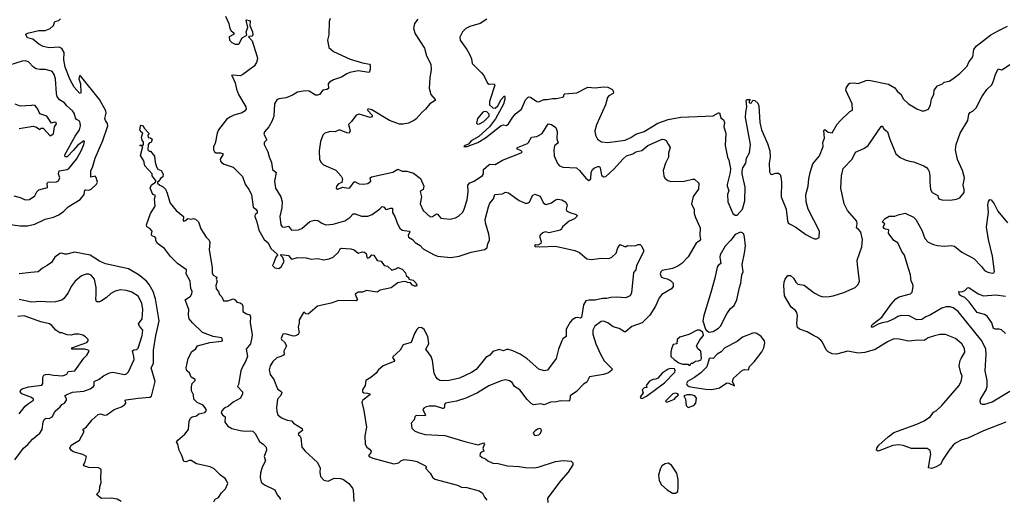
# Model space of a CAD drawing. Extents: x 1863017 to 1989460, y 394564 to 532820.
# Tile 170 of 213: x 1958011 to 1967443, y 479155 to 483751. Entities that reach past the tile are written whole.
import ezdxf

# ---------------------------------------------------------------- set-up
doc = ezdxf.new("R2010")
doc.units = 0

msp = doc.modelspace()

# ---------------------------------------------------------------- linework, layer by layer
at = {"layer": '0CON10XD'}
for points in [[(1959982, 483785), (1960014.3, 483715), (1960025.7, 483665), (1960038.6, 483645), (1960064, 483625), (1960066.2, 483615), (1960059.7, 483610.3), (1960017.1, 483585), (1960021.9, 483555), (1960045, 483532.9), (1960075, 483517.1), (1960103.2, 483516.8), (1960115, 483524.2), (1960142.4, 483577.6), (1960187, 483603), (1960182, 483635), (1960196.7, 483675), (1960180, 483745), (1960185, 483750), (1960213, 483743), (1960220, 483735), (1960216.7, 483695), (1960242, 483635), (1960246, 483605), (1960235, 483593.3), (1960205, 483590), (1960202.5, 483585), (1960238.6, 483548.6), (1960284, 483406), (1960288.1, 483375), (1960278.9, 483341.1), (1960256, 483305), (1960150, 483225), (1960123.9, 483213.9), (1960055, 483220), (1960040, 483215), (1960048.3, 483208.3), (1960076.9, 483146.9), (1960088.6, 483085), (1960107.1, 483035), (1960178, 482915), (1960180, 482895), (1960165, 482874), (1960142.4, 482857.6), (1960063.6, 482836.4), (1960024.5, 482815.5), (1959993.8, 482795), (1959916.2, 482695), (1959903.8, 482665), (1959884.1, 482565.9), (1959868.8, 482535), (1959868, 482505), (1959878, 482485), (1959893.9, 482473.9), (1959936.4, 482476.4), (1959958.9, 482468.9), (1959958.9, 482455), (1959931.9, 482415), (1959934.3, 482395), (1959943.8, 482383.8), (1959970, 482365), (1960055, 482338), (1960147, 482247), (1960172.5, 482175), (1960207.5, 482125), (1960231.9, 482075), (1960248.6, 481955), (1960275, 481934.5), (1960286.9, 481915), (1960285, 481898), (1960266.9, 481883.1), (1960262.9, 481865), (1960284.4, 481815), (1960300.8, 481735), (1960352.9, 481645), (1960392.6, 481612.6), (1960418.7, 481558.7), (1960477.5, 481505), (1960480, 481495), (1960464.1, 481475.9), (1960441.4, 481415), (1960434.6, 481394.6), (1960454, 481374), (1960495, 481367.5), (1960515, 481381.2), (1960546, 481435), (1960530.7, 481470.7), (1960510, 481495), (1960515, 481500), (1960585, 481491.2), (1960616, 481456), (1960675, 481471.9), (1960755, 481468.5), (1960805, 481455.8), (1960865, 481462.9), (1960925, 481450.8), (1960975, 481457.8), (1961014.4, 481475.6), (1961065, 481523.8), (1961082, 481555), (1961095, 481561.4), (1961185, 481554.3), (1961215.7, 481545.7), (1961255, 481513.3), (1961295, 481526), (1961315, 481524), (1961330, 481510), (1961335.6, 481475), (1961345, 481465.6), (1961364.3, 481475), (1961385, 481498), (1961403.3, 481495), (1961434.6, 481444.6), (1961475, 481435.7), (1961504.1, 481394.1), (1961535, 481387.5), (1961575, 481351.2), (1961615.9, 481364.1), (1961635, 481377.5), (1961675, 481361.2), (1961706.7, 481325), (1961715, 481300), (1961738.3, 481278.3), (1961740, 481265), (1961780, 481255), (1961805, 481230), (1961817, 481207), (1961811.7, 481198.3), (1961795, 481197.5), (1961775, 481207.5), (1961755, 481230), (1961725, 481232.5), (1961715, 481240), (1961695, 481242.5), (1961635, 481230), (1961569.1, 481180.9), (1961465, 481160), (1961435, 481138.8), (1961335, 481155.5), (1961295, 481139.2), (1961255, 481140), (1961225, 481120), (1961246.7, 481065), (1961233.9, 481056.1), (1961065, 481059.2), (1960996.8, 481033.2), (1960865, 481005.6), (1960775, 480930), (1960753, 480933), (1960737, 480947), (1960730, 480945), (1960690, 480875), (1960688.8, 480845), (1960677.5, 480805), (1960689.4, 480755), (1960679.2, 480735), (1960655, 480720.6), (1960635, 480718.1), (1960555, 480740.6), (1960532.5, 480737.5), (1960516.7, 480695), (1960518.8, 480685), (1960549.6, 480659.6), (1960566.5, 480625), (1960540.8, 480575), (1960546.2, 480545), (1960538.8, 480535), (1960514.3, 480524.3), (1960475, 480510), (1960436.2, 480475), (1960410, 480435), (1960402.5, 480395), (1960409.7, 480349.7), (1960445, 480303.8), (1960481.4, 480215), (1960520, 480185), (1960524, 480175), (1960510, 480145), (1960480, 480115), (1960472.5, 480035), (1960474, 479995), (1960484.2, 479965), (1960518.8, 479935), (1960575, 479913.5), (1960615, 479906), (1960635, 479884.2), (1960716.2, 479835), (1960720, 479815), (1960682.5, 479785), (1960680, 479775), (1960695, 479762.5), (1960704.1, 479744.1), (1960714, 479655), (1960745, 479616.7), (1960865, 479506.2), (1960889.2, 479455), (1960885.7, 479415), (1960894.2, 479375), (1960925, 479338.8), (1960965, 479330), (1961025, 479358), (1961085.7, 479355.7), (1961114.1, 479344.1), (1961165, 479306.7), (1961198.3, 479261.7), (1961207.5, 479245), (1961212.5, 479135)], [(1957707.3, 481817.3), (1958015, 481774.4), (1958085, 481774.4), (1958155, 481792.5), (1958255, 481840), (1958335, 481859.2), (1958385, 481880), (1958433.8, 481915), (1958475, 481957.5), (1958592.1, 482027.9), (1958630, 482075), (1958635, 482116.2), (1958645, 482121.2), (1958675, 482116), (1958695, 482125.8), (1958748.8, 482175), (1958756, 482195), (1958745, 482237.5), (1958735, 482252.5), (1958692.3, 482242.3), (1958693.1, 482305), (1958709.2, 482335), (1958733.6, 482425), (1958808.3, 482591.7), (1958854.5, 482735), (1958853.5, 482755), (1958832.7, 482785), (1958827.5, 482805), (1958841.1, 482855), (1958838, 482878), (1958775, 482987.1), (1958595, 483213.8), (1958585, 483213.3), (1958576.9, 483185), (1958595, 483136.7), (1958597.3, 483052.7), (1958595, 483043.3), (1958585, 483046.2), (1958532.1, 483105), (1958493.7, 483173.7), (1958446.5, 483295), (1958433.1, 483365), (1958436.4, 483435), (1958415, 483476.2), (1958388.3, 483488.3), (1958295, 483480.8), (1958235, 483492.5), (1958196.2, 483515), (1958135.8, 483565.8), (1958087, 483577), (1958070, 483605), (1958072.5, 483615), (1958100, 483625), (1958195, 483645.8), (1958255, 483648.6), (1958305, 483665.8), (1958335, 483696.2), (1958347.3, 483732.7), (1958385, 483744.6), (1958402.2, 483757.7)], [(1960987, 483763), (1960977.5, 483735), (1960973.6, 483606.4), (1960961.2, 483555), (1960973.9, 483483.9), (1961017.5, 483445), (1961176.7, 483373.3), (1961295, 483337.5), (1961362.5, 483325), (1961370, 483315), (1961370, 483275), (1961360, 483245), (1961255, 483259.4), (1961175, 483245.6), (1961145, 483232.9), (1961095, 483199.2), (1961017, 483173), (1960978.3, 483151.7), (1960965.8, 483135), (1960969.4, 483090.6), (1960955, 483080.8), (1960915, 483074), (1960883.3, 483035), (1960865, 483026.2), (1960846.1, 483026.1), (1960784.4, 483064.4), (1960745, 483070), (1960672.5, 483055), (1960625, 483026.2), (1960565, 483001.2), (1960495, 482993.3), (1960475, 482982.5), (1960452.5, 482945), (1960444.5, 482825.5), (1960426.7, 482775), (1960398.1, 482725), (1960356.9, 482675), (1960349.5, 482655), (1960377.1, 482605), (1960375.7, 482595), (1960352.9, 482575), (1960352.2, 482555), (1960387.8, 482485), (1960402.3, 482437.7), (1960423.7, 482383.7), (1960433.3, 482315), (1960467.5, 482285), (1960452.2, 482205), (1960461.4, 482135), (1960512.6, 482052.6), (1960524.4, 482005), (1960523.4, 481946.6), (1960503.3, 481865), (1960513.1, 481785), (1960525.6, 481765.6), (1960546.6, 481763.4), (1960585, 481772.5), (1960615.6, 481735.6), (1960682.1, 481737.9), (1960715, 481751.2), (1960791.7, 481818.3), (1960835, 481830.8), (1960866.8, 481826.8), (1960905, 481801.2), (1960945, 481784.2), (1961015, 481790), (1961127.5, 481822.5), (1961173.8, 481855), (1961205, 481891.2), (1961225, 481890), (1961285, 481867.5), (1961345, 481868.6), (1961387.4, 481882.6), (1961461.8, 481938.2), (1961485, 481960), (1961504.3, 481955), (1961515, 481936.2), (1961525, 481930.8), (1961565, 481944.4), (1961584.1, 481944.1), (1961582.9, 481902.9), (1961605.6, 481865.6), (1961630.6, 481795), (1961653.7, 481753.7), (1961676.2, 481735), (1961741.2, 481725), (1961747.5, 481715), (1961732.2, 481685), (1961737.2, 481667.2), (1961773.8, 481645), (1961798.8, 481615), (1961847.4, 481587.4), (1961876.6, 481556.6), (1961975, 481500), (1962015, 481485.8), (1962143, 481473), (1962222.5, 481485), (1962335, 481522.9), (1962465, 481549.4), (1962490.8, 481565), (1962496.7, 481605), (1962512.3, 481635), (1962512.5, 481655), (1962506.4, 481695), (1962473.1, 481805), (1962470.6, 481835), (1962500.9, 481959.1), (1962515, 481991.2), (1962550.8, 482035), (1962564.4, 482075.6), (1962635, 482081.2), (1962665, 482097.5), (1962695, 482092), (1962795, 482017.1), (1962855, 481992.9), (1962875, 481992), (1962895, 482003.8), (1962925, 482067.5), (1962945, 482080), (1962998.3, 482058.3), (1963025, 482000), (1963045, 481983.8), (1963055, 481981.2), (1963105, 481995.8), (1963144.5, 482025.5), (1963165, 482032.5), (1963204.4, 482024.4), (1963241.7, 482001.7), (1963256, 481975), (1963246.7, 481935), (1963250.7, 481920.7), (1963282.7, 481902.7), (1963342.5, 481885), (1963353.3, 481875), (1963348.8, 481865), (1963325, 481843.1), (1963275, 481819.2), (1963212.5, 481765), (1963202.5, 481745), (1963187.5, 481735), (1963085, 481707.5), (1963045, 481717.1), (1963021.7, 481708.3), (1962999.5, 481690.5), (1962992.1, 481675), (1963005.6, 481625), (1963002.9, 481607.1), (1962975, 481588.8), (1962955, 481592.5), (1962942.5, 481585), (1962948.3, 481578.3), (1962995, 481572.9), (1963145, 481581.1), (1963328.7, 481538.7), (1963375, 481519.2), (1963445, 481459.2), (1963485, 481454.2), (1963586.1, 481466.1), (1963655, 481463.8), (1963682.5, 481475), (1963726.1, 481513.9), (1963742.5, 481565), (1963763, 481597), (1963805, 481577.5), (1963821.7, 481578.3), (1963835, 481587.5), (1963875, 481583.3), (1963915, 481587.5), (1963935, 481597.5), (1963955, 481597.5), (1963965, 481587.5), (1963986.2, 481545), (1963987.5, 481525), (1963920, 481395), (1963912.5, 481355), (1963892.7, 481327.3), (1963872, 481135), (1963858.8, 481105), (1963815, 481085.6), (1963732.6, 481092.6), (1963675, 481090.4), (1963635, 481079.1), (1963595, 481077.9), (1963524.5, 481064.5), (1963463.6, 481063.6), (1963434.7, 481055.3), (1963412.7, 481017.3), (1963394.4, 480895.6), (1963385, 480890), (1963355, 480898.2), (1963335, 480895.5), (1963304.3, 480875), (1963285, 480852.5), (1963247.1, 480785), (1963246.2, 480713.8), (1963215.8, 480694.2), (1963205.8, 480675), (1963174.2, 480595), (1963150.8, 480505), (1963067.6, 480392.4), (1963035, 480385.7), (1962985, 480403.3), (1962871.4, 480501.4), (1962805, 480545.6), (1962736.2, 480576.2), (1962695, 480590.5), (1962675, 480590.5), (1962645, 480578.6), (1962605, 480590), (1962545, 480572), (1962514.3, 480535.7), (1962478, 480515), (1962385, 480397.5), (1962339.6, 480370.4), (1962225, 480316.9), (1962125.4, 480294.6), (1962065, 480289.4), (1962035, 480294.3), (1962016.3, 480306.3), (1961998, 480328), (1961982.8, 480362.8), (1961965.5, 480485), (1961953.6, 480525), (1961902, 480595), (1961930, 480645), (1961922.5, 480715), (1961885, 480782.5), (1961865, 480797.5), (1961835, 480802.5), (1961815, 480782.5), (1961793.3, 480745), (1961763, 480657), (1961685, 480636), (1961655.9, 480584.1), (1961585, 480520), (1961583, 480513), (1961602.5, 480485), (1961597.5, 480475), (1961492.5, 480435), (1961445, 480392.5), (1961425, 480362.5), (1961375, 480322.5), (1961326.2, 480295), (1961321.2, 480245), (1961295.8, 480204.2), (1961294.2, 480185), (1961307.5, 480175), (1961342.1, 480172.1), (1961366.7, 480165), (1961366.2, 480155), (1961298, 480105), (1961290, 480085), (1961309.2, 480005), (1961333.8, 479845), (1961318.3, 479761.7), (1961320, 479685), (1961337.1, 479655), (1961364, 479635), (1961378.8, 479615), (1961375, 479600), (1961352.5, 479575), (1961360, 479565), (1961395, 479548), (1961595, 479494.2), (1961645, 479503.3), (1961662.5, 479525), (1961695, 479535.8), (1961775, 479528), (1961815, 479516.7), (1961897.5, 479475), (1961907.5, 479465), (1961900, 479455), (1961943.3, 479405), (1961966.1, 479366.1), (1961988.3, 479348.3), (1962205, 479290), (1962242.9, 479272.9), (1962295, 479268), (1962412.5, 479235), (1962443.3, 479215), (1962463.3, 479175), (1962486.1, 479146.1)], [(1961824, 483755), (1961792, 483715), (1961784, 483665), (1961800, 483615), (1961889.1, 483479.1), (1961908, 483405), (1961950, 483325), (1961954.2, 483275), (1961940.8, 483195), (1961934, 483095), (1961951.2, 483035), (1961992.5, 482985), (1961992.5, 482975), (1961941.2, 482945), (1961900, 482895), (1961865.4, 482864.6), (1961810.7, 482799.3), (1961793.4, 482786.6), (1961735, 482760.6), (1961685, 482750), (1961649.7, 482749.7), (1961555, 482786), (1961385, 482886), (1961345, 482897.5), (1961343.3, 482885), (1961386.7, 482835), (1961388.8, 482821.2), (1961370, 482815), (1961264.3, 482845.7), (1961235, 482836.7), (1961190, 482775), (1961162.3, 482747.7), (1961177.8, 482685), (1961166.7, 482665), (1961145, 482667.8), (1961075, 482696), (1961035, 482677.5), (1960985, 482680), (1960935.9, 482664.1), (1960914, 482645), (1960893.1, 482585), (1960879.4, 482495), (1960884.2, 482414.2), (1960896, 482385), (1960920.2, 482360.2), (1961040.4, 482310.4)], [(1962485, 483754.3), (1962423.3, 483715), (1962325, 483686), (1962285, 483666), (1962253.3, 483635), (1962227, 483583), (1962230, 483555), (1962295.8, 483465.8), (1962323.8, 483415), (1962338.8, 483375), (1962345, 483332.5), (1962435, 483242.5), (1962456.7, 483215), (1962493.9, 483143.9), (1962507.5, 483132.5), (1962556.1, 483136.1), (1962562.5, 483125), (1962511.7, 482968.3), (1962510.8, 482935), (1962543.8, 482905), (1962567, 482903), (1962590.6, 482925), (1962623.8, 482986.2), (1962655, 483022.5), (1962660, 483015), (1962658.7, 482988.7), (1962645, 482941.2), (1962567.9, 482802.1), (1962512.7, 482725), (1962408.4, 482631.6), (1962335, 482588.5), (1962312.2, 482557.8), (1962276.7, 482545), (1962267.5, 482535), (1962297.5, 482535), (1962401.2, 482575), (1962475, 482619.4), (1962625, 482736), (1962645, 482742.5), (1962675, 482736.7), (1962695, 482753.3), (1962734.3, 482815.7), (1962761.3, 482848.7), (1962818, 482895), (1962855.8, 482984.2), (1962885, 483011.2), (1962905, 483008.8), (1962965, 482966.2), (1962985, 482962.9), (1963033.4, 482986.6), (1963065, 482984.5), (1963115, 482995.7), (1963154.4, 482994.4), (1963210.5, 483009.5), (1963222.5, 483015), (1963225, 483030), (1963235, 483040), (1963350, 483050), (1963455, 483102.9), (1963525, 483097.1), (1963605, 483107.5), (1963645, 483104.3), (1963683.8, 483085), (1963693.8, 483075), (1963700, 483055), (1963695.8, 483044.2), (1963655, 483022), (1963641.4, 483005), (1963624, 482934), (1963536.8, 482743.2), (1963522.3, 482685), (1963526.7, 482645), (1963548, 482605), (1963585, 482580.6), (1963645, 482573.9), (1963812.6, 482597.4), (1963867.3, 482622.7), (1963915, 482654.4), (1963995, 482679.5), (1964125, 482758.5), (1964225, 482795.5), (1964345, 482817.8), (1964655, 482828.8), (1964705, 482859.4), (1964715, 482858.8), (1964729.5, 482809.5), (1964755, 482790), (1964764, 482765), (1964758, 482725), (1964774.3, 482665), (1964770.6, 482545), (1964792.9, 482435), (1964805.7, 482405), (1964819.2, 482325), (1964816.2, 482285), (1964787.6, 482172.4), (1964787.5, 482155), (1964806.1, 482115), (1964790.8, 482075), (1964795.8, 482005), (1964843.3, 481895), (1964865, 481877.5), (1964885, 481877.5), (1964935.7, 481934.3), (1964956.9, 482015), (1964962.2, 482145), (1964930.8, 482275), (1964930.8, 482295), (1964940.2, 482329.8), (1964966.5, 482375), (1964975, 482423.3), (1965002, 482475), (1965012, 482555), (1964965.8, 482815), (1964966, 482865), (1964977.5, 482915), (1964970, 482975), (1964980, 482985), (1965007.5, 482987.5), (1964996.7, 482965), (1965003, 482953), (1965015, 482950), (1965022.5, 482955), (1965035, 482980), (1965055, 482976.7), (1965082.3, 482952.3), (1965090.8, 482925), (1965103.1, 482765), (1965117.1, 482695), (1965175, 482563.3), (1965196, 482495), (1965202, 482435), (1965191.4, 482375), (1965192.7, 482292.7), (1965202.5, 482275), (1965215, 482266.7), (1965255, 482280), (1965279.5, 482279.5), (1965296.1, 482266.1), (1965303.3, 482245), (1965308.8, 482195), (1965306, 482055), (1965352.5, 481935), (1965368, 481825), (1965373.8, 481805), (1965385, 481793.3), (1965445, 481761.2), (1965541.7, 481691.7), (1965595, 481662.5), (1965625, 481650), (1965645, 481650), (1965670, 481665), (1965672.5, 481725), (1965563.8, 481935), (1965544.2, 482004.2), (1965543.8, 482075), (1965566, 482155), (1965570, 482225), (1965582.5, 482287.5), (1965609.3, 482370.7), (1965672, 482445), (1965707.5, 482535), (1965705.7, 482575), (1965722, 482615), (1965715, 482690), (1965725, 482697.5), (1965755, 482673.3), (1965795, 482667.5), (1965841.7, 482748.3), (1965873.3, 482785), (1965965, 482870), (1965990, 482885), (1965987.5, 482945), (1965926.2, 483075), (1965928.8, 483095), (1965953.3, 483135), (1965965, 483143.3), (1966003.9, 483146.1), (1966045, 483140), (1966121.7, 483168.3), (1966145, 483170.8), (1966335, 483132), (1966395, 483096.7), (1966416.2, 483065), (1966454, 483035), (1966473.2, 482993.2), (1966526.7, 482945), (1966605, 482896.7), (1966655, 482877.5), (1966675, 482877.5), (1966716.4, 482893.6), (1966736.7, 482935), (1966747, 482993)], [(1966747, 482993), (1966767.5, 483035), (1966772.5, 483075), (1966803.6, 483116.4), (1966850, 483135), (1966868.3, 483151.7), (1966915, 483163.3), (1966950, 483185), (1967017.5, 483235), (1967087.5, 483305), (1967103.3, 483345), (1967143.3, 483395), (1967151.2, 483465), (1967173, 483497), (1967315.7, 483604.3), (1967383.3, 483645), (1967475, 483688)], [(1957955, 482062.9), (1958015, 482048.1), (1958065, 482025.7), (1958105, 482028.1), (1958155, 482064.2), (1958175, 482101.2), (1958195, 482119.2), (1958277.5, 482142.5), (1958275.7, 482184.3), (1958283.8, 482195), (1958362.6, 482197.4), (1958383.4, 482206.6), (1958394.6, 482235), (1958384.6, 482275.4), (1958388.5, 482301.5), (1958464.7, 482315.2), (1958485, 482328.5), (1958554.7, 482415), (1958600.9, 482495), (1958626.9, 482555), (1958633, 482583), (1958625, 482588.8), (1958565, 482545.5), (1958524.2, 482495.8), (1958465, 482436.2), (1958447.7, 482437.7), (1958442.5, 482455), (1958542.7, 482635), (1958584.2, 482695), (1958593.1, 482735), (1958591.1, 482761.1), (1958580.9, 482780.9), (1958555, 482796), (1958545, 482810.8), (1958532.4, 482855), (1958518.2, 482878.2), (1958464.3, 482925), (1958442, 482955), (1958394, 482984), (1958370, 483015), (1958362.5, 483045), (1958354.6, 483185.4), (1958342.8, 483225), (1958325, 483249.6), (1958315, 483257.7), (1958255, 483272.2), (1958202.9, 483272.9), (1958170.8, 483280.8), (1958145, 483295.6), (1958096.1, 483346.1), (1958065, 483356.5), (1958035, 483353.3), (1957913.7, 483316.3)], [(1967030, 480505), (1967066.1, 480566.1), (1967061.7, 480601.7), (1967037.5, 480645), (1966975, 480697.5), (1966880, 480735), (1966825, 480735.7), (1966775, 480722.9), (1966715, 480701.1), (1966675, 480675.5), (1966618.7, 480678.7), (1966525, 480669.4), (1966435, 480690.9), (1966385, 480692.2), (1966325, 480665.6), (1966205, 480591.9), (1966108.3, 480561.7), (1966045, 480555.5), (1965945, 480574.5), (1965835, 480544.4), (1965795, 480547.8), (1965756.9, 480566.9), (1965738.2, 480588.2), (1965701.2, 480661.2), (1965685, 480681.4), (1965655, 480706.7), (1965616.1, 480726.1), (1965555, 480760.6), (1965480, 480785), (1965462.1, 480802.1), (1965455.8, 480835), (1965463.5, 480915), (1965455.5, 480945), (1965441.9, 480965), (1965402.2, 480995), (1965337.9, 481105), (1965330.6, 481205), (1965333.6, 481236.4), (1965344.3, 481265.7), (1965369.3, 481300.7), (1965395, 481300), (1965423.3, 481275), (1965446.7, 481235), (1965465, 481217.5), (1965525, 481206.2), (1965623.4, 481133.4), (1965675, 481104.2), (1965705, 481095.8), (1965765, 481097.5), (1965804.2, 481105.8), (1965905, 481137.5), (1966015, 481184.2), (1966045, 481213.8), (1966057.8, 481245), (1966035.6, 481404.4), (1966035.5, 481445), (1966080, 481575), (1966083.5, 481645), (1966068.2, 481715), (1966054.7, 481734.7), (1966027.5, 481755), (1966034.4, 481795), (1966029.3, 481819.3), (1965941.7, 481921.7), (1965910.5, 481985), (1965877.9, 482137.9), (1965883.5, 482255), (1965899.4, 482325), (1965987.5, 482415), (1966019.1, 482480.9), (1966098.8, 482515), (1966138.6, 482545), (1966265, 482727.5), (1966275, 482732.5), (1966290, 482705), (1966325, 482677.5), (1966347.5, 482605), (1966405, 482466.7), (1966445, 482430), (1966495, 482406.7), (1966536.2, 482396.2), (1966575, 482388.8), (1966671.7, 482351.7), (1966696.7, 482335), (1966713.3, 482315), (1966723.8, 482295), (1966731.2, 482255), (1966728.8, 482195), (1966736, 482125), (1966752, 482095), (1966805.7, 482065.7), (1966808.8, 482045), (1966816.7, 482035), (1966845, 482025.8), (1966925, 482022.5), (1966985, 482030.8), (1967018.8, 482045), (1967060, 482095), (1967060, 482125), (1967049.5, 482165), (1967062.2, 482235), (1967042.9, 482305), (1966995, 482412.5), (1966975.5, 482505), (1966981.1, 482555), (1967020.6, 482665), (1967092.9, 482785), (1967104, 482845), (1967115, 482860), (1967145, 482878), (1967172.5, 482905), (1967228.2, 483011.8), (1967275, 483083.3), (1967323.2, 483126.8), (1967341.1, 483165), (1967358.1, 483225), (1967385, 483280), (1967415, 483271.2), (1967425, 483273.8), (1967495, 483322.5)], [(1958005, 482708.2), (1958139.1, 482729.1), (1958171.2, 482721.2), (1958205, 482700), (1958218.3, 482711.7), (1958235, 482712.5), (1958305, 482636.7), (1958335, 482657.5), (1958346.2, 482725), (1958365, 482752.5), (1958360.8, 482765), (1958345, 482768.9), (1958315, 482758.8), (1958272, 482825), (1958205, 482847.5), (1958185, 482892.5), (1958159.3, 482929.3), (1958135, 482932.5), (1958125, 482927.5), (1958017, 482923), (1957968.3, 482941.7)], [(1962398.3, 482748.3), (1962415, 482753.8), (1962457.5, 482775), (1962509.4, 482825), (1962508.1, 482845), (1962485, 482866.7), (1962465, 482870), (1962448.8, 482865), (1962397.5, 482805), (1962388.3, 482758.3), (1962398.3, 482748.3)], [(1959273, 481697), (1959280, 481725), (1959259.3, 481749.3), (1959230, 481765), (1959227.5, 481785), (1959263.8, 481895), (1959309.4, 481965), (1959303.3, 482035), (1959312.5, 482065), (1959287, 482077), (1959262.5, 482135), (1959275, 482170), (1959309.3, 482190.7), (1959317.5, 482205), (1959280, 482255), (1959280, 482275), (1959209.3, 482349.3), (1959199.5, 482399.5), (1959168.3, 482448.3), (1959190, 482535), (1959162.5, 482545), (1959165, 482550), (1959195, 482550), (1959197.5, 482555), (1959197, 482577), (1959183.3, 482595), (1959177.5, 482625), (1959190, 482665), (1959175, 482672.5), (1959162.9, 482695), (1959169.3, 482730.7), (1959175, 482740), (1959193, 482733), (1959205, 482710), (1959250, 482665), (1959250, 482655), (1959240, 482645), (1959241.7, 482621.7), (1959265, 482620), (1959280, 482605), (1959270, 482575), (1959255, 482570), (1959242.5, 482555), (1959240, 482505), (1959251.7, 482491.7), (1959265, 482490), (1959303.6, 482443.6), (1959308.8, 482385), (1959320.5, 482340.5), (1959335, 482317.5), (1959367.5, 482305), (1959385, 482270), (1959382.5, 482245), (1959360.7, 482229.3), (1959345, 482202.5), (1959330, 482195), (1959332.5, 482185), (1959354.1, 482164.1), (1959385, 482150), (1959407, 482127), (1959425, 482087.5), (1959445, 482012.5), (1959453.2, 481993.2), (1959511.9, 481921.9), (1959581.4, 481865), (1959576.7, 481825), (1959585, 481820), (1959595, 481824), (1959622.5, 481845), (1959655, 481840.6), (1959675.6, 481845.6), (1959695, 481838.8), (1959723.3, 481815), (1959746.4, 481746.4), (1959797.4, 481667.4), (1959825, 481636.7), (1959834.2, 481615), (1959825.5, 481545), (1959856.5, 481375), (1959856, 481325), (1959865, 481303.3), (1959900, 481285), (1959892.5, 481265), (1959902.5, 481245), (1959890.8, 481205), (1959892.7, 481172.7), (1959916.2, 481145), (1959926.4, 481116.4), (1959946.7, 481095), (1959965, 481056.7), (1960005, 481058), (1960056.1, 481076.1), (1960076.4, 481066.4), (1960090, 481045), (1960125, 481036.7), (1960142.5, 481025), (1960150, 481005), (1960150, 480955), (1960183, 480933), (1960215, 480922.5), (1960223.3, 480905), (1960220, 480845), (1960240, 480735), (1960236, 480705), (1960221.4, 480645), (1960182, 480595), (1960192.7, 480525), (1960175, 480475.8), (1960151.7, 480438.3), (1960129.5, 480385), (1960108, 480255), (1960098.8, 480235), (1960146, 480185), (1960146.2, 480165), (1960126, 480125), (1960057.5, 480085), (1960013.1, 480046.9), (1959970.9, 480029.1), (1959947.3, 480002.7), (1959942.5, 479985), (1959955, 479965.5), (1959980, 479945), (1959975.7, 479895), (1960005, 479855.8), (1960045, 479834.3), (1960125, 479814.6), (1960175, 479809.1), (1960225, 479812.5), (1960245, 479806.7), (1960268.1, 479785), (1960307.9, 479707.9), (1960344, 479685), (1960373.3, 479655), (1960374.4, 479625), (1960354.5, 479565), (1960366.7, 479525), (1960335, 479463.8), (1960317.3, 479405), (1960315.6, 479365), (1960325, 479318.8), (1960356.7, 479295), (1960455.3, 479245.3), (1960478.3, 479198.3), (1960506.1, 479163.9), (1960505.8, 479154.2)], [(1961040.4, 482310.4), (1961092.3, 482252.3), (1961103.2, 482225), (1961098.2, 482191.8), (1961065, 482177.9), (1961045.6, 482155), (1961042.5, 482135), (1961055, 482127.5), (1961106.4, 482146.4), (1961157, 482137), (1961175, 482140), (1961215, 482195.7), (1961225, 482197.1), (1961265, 482177.3), (1961305, 482174.4), (1961345, 482180.6), (1961375, 482203.3), (1961368.8, 482235), (1961380, 482245), (1961585, 482291.1), (1961635, 482318.8), (1961675, 482299.2), (1961719.3, 482299.3), (1961785, 482280), (1961850.3, 482230.3), (1961882, 482155), (1961876, 482125), (1961848.8, 482105), (1961860, 482055), (1961848.9, 481985), (1961875, 481921.2), (1961945, 481862.2), (1961965, 481865.5), (1962005, 481889.4), (1962015, 481886), (1962045, 481850), (1962074.4, 481844.4), (1962135, 481840.6), (1962185, 481851.4), (1962215, 481867.5), (1962255, 481905.8), (1962270.4, 481935), (1962296.9, 482025), (1962309.1, 482105), (1962303.3, 482165), (1962325, 482188.5), (1962365, 482202.2), (1962445, 482257.1), (1962455.5, 482275), (1962454.8, 482315.2), (1962505, 482359.6), (1962515, 482365.8), (1962565, 482363.8), (1962636.2, 482405), (1962815.7, 482474.3), (1962823.3, 482485), (1962816.7, 482495), (1962774.4, 482514.4), (1962781.2, 482525), (1962875, 482565.4), (1962886.4, 482575), (1962915, 482626.7), (1962965, 482630.8), (1963015, 482660), (1963075, 482752.5), (1963106.1, 482746.1), (1963147.5, 482717.5), (1963159.5, 482679.5), (1963157.8, 482607.8), (1963169.5, 482570.5), (1963135, 482541.2), (1963128.1, 482505), (1963132.9, 482445), (1963162, 482372), (1963181.5, 482351.5), (1963215, 482336.9), (1963345, 482332), (1963375, 482306.9), (1963435, 482231.1), (1963465, 482210), (1963483.9, 482226.1), (1963486.2, 482285), (1963498.8, 482315), (1963517.3, 482332.7), (1963550, 482345), (1963565, 482343.3), (1963572.3, 482332.3), (1963585, 482260), (1963605, 482245.8), (1963625, 482247.8), (1963705, 482321.9), (1963788.2, 482415), (1963825, 482445.2), (1963885.3, 482464.7), (1963915, 482483.3), (1963971.1, 482498.9), (1964029.2, 482545), (1964165, 482605.6), (1964185, 482603.8), (1964205, 482593.3), (1964225, 482556.7), (1964241.1, 482525), (1964226.9, 482473.1), (1964225.4, 482435), (1964197.1, 482375), (1964174.4, 482305), (1964180.6, 482255), (1964191.7, 482231.7), (1964218.7, 482208.7), (1964248.3, 482201.7), (1964377, 482203), (1964455, 482222), (1964475, 482221.2), (1964516.2, 482185), (1964513.9, 482126.1), (1964464.1, 482055.9), (1964446.7, 481985), (1964471.2, 481931.2), (1964473.1, 481895), (1964484.2, 481855), (1964530.8, 481755), (1964526.9, 481683.1), (1964531.9, 481645), (1964525, 481630.8), (1964491.7, 481608.3), (1964415, 481478.8), (1964355, 481416), (1964315, 481388.1), (1964264.3, 481365.7), (1964165, 481346.2), (1964153.9, 481336.1), (1964146.7, 481315), (1964155, 481287.5), (1964175, 481276.7), (1964215, 481268.8), (1964245, 481252.5), (1964272.5, 481225), (1964270, 481195), (1964255, 481173.3), (1964162.1, 481117.9), (1964137.5, 481085), (1964101.4, 481005), (1964049.1, 480920.9), (1963975, 480847.5), (1963875, 480811.1), (1963815, 480758.6), (1963805, 480758.8), (1963755, 480792), (1963695, 480807.5), (1963645, 480847.5), (1963605, 480862.5), (1963580.3, 480859.7), (1963520, 480815), (1963503.4, 480776.6), (1963502, 480738), (1963531.6, 480645), (1963574.5, 480545), (1963611.4, 480481.4), (1963686.7, 480405), (1963685, 480392.5), (1963651.7, 480368.3), (1963605, 480351.2), (1963527, 480337), (1963470.5, 480329.5), (1963445, 480276.7), (1963410.9, 480259.1), (1963345, 480189.2), (1963285.8, 480145), (1963280.8, 480105), (1963272.5, 480095), (1963191.6, 480098.4), (1963155, 480089.5), (1963095, 480086.7), (1963035, 480059.5), (1963005, 480070.8), (1962935, 480060.8), (1962912.6, 480072.6), (1962873, 480113), (1962804, 480205), (1962750, 480235), (1962728.8, 480275), (1962705, 480289.2), (1962665, 480299.2), (1962625, 480290.8), (1962505, 480243.1), (1962398, 480175), (1962285.4, 480124.6), (1962194.6, 480095.4), (1962090, 480075), (1962080, 480065), (1962081.4, 480041.4), (1962075, 480026.7), (1962065, 480025.8), (1961995, 480047.8), (1961935, 480047.5), (1961905, 480040), (1961883.2, 480026.8), (1961874.4, 480015.6), (1961875.7, 480005), (1961900, 479965), (1961896.7, 479955), (1961810.9, 479959.1), (1961797.1, 479945), (1961788.8, 479915), (1961761.2, 479885), (1961768.3, 479838.3), (1961795, 479811.2), (1961827.5, 479795), (1961895, 479776), (1962085, 479767.5), (1962275, 479708), (1962403, 479677), (1962455, 479697.5), (1962462.5, 479685), (1962446.7, 479645), (1962457.5, 479615), (1962433.6, 479606.4), (1962423.3, 479595), (1962418.8, 479575), (1962440.6, 479555), (1962472.1, 479542.1), (1962495, 479522.3), (1962545, 479501.4), (1962595, 479499.2), (1962685, 479475.8), (1962795, 479470), (1962855, 479460), (1962945, 479457.1), (1962987.5, 479465), (1963145, 479518.6), (1963217.7, 479527.7), (1963295, 479520), (1963310, 479505), (1963308.8, 479485), (1963266.2, 479415), (1963196, 479335), (1963066.2, 479165), (1963070, 479125)], [(1967495, 480188.5), (1967326.2, 480085), (1967255, 480063.3), (1967233.1, 480063.1), (1967220, 480070), (1967212.9, 480092.9), (1967215.7, 480115), (1967271.1, 480205), (1967279.5, 480235), (1967280, 480295), (1967260, 480385), (1967271.1, 480545), (1967266.5, 480595), (1967229.1, 480675), (1967002.5, 480955), (1966955, 480988.9), (1966925, 480997.8), (1966885, 480998.9), (1966845, 480987.3), (1966735, 480921.5), (1966691.4, 480905), (1966655, 480877.1), (1966605, 480873.3), (1966532.6, 480912.6), (1966455, 480916.4), (1966425, 480907.5), (1966395, 480886.9), (1966325, 480854.6), (1966274.5, 480845.5), (1966236.7, 480833.3), (1966185, 480804), (1966170, 480805), (1966175, 480822.5), (1966186.7, 480835), (1966269.7, 480900.3), (1966359.4, 481025), (1966405, 481076.9), (1966436.2, 481093.8), (1966545, 481124.4), (1966560.9, 481139.1), (1966568.9, 481195), (1966565.7, 481215), (1966551.2, 481245), (1966545.8, 481305), (1966511.7, 481408.3), (1966488.6, 481495), (1966460.7, 481530.7), (1966425, 481611.2), (1966384, 481635), (1966339.2, 481695), (1966334.4, 481705), (1966337.7, 481737.7), (1966305, 481742.2), (1966291.3, 481751.3), (1966284.4, 481765.6), (1966297.5, 481795), (1966272.5, 481815), (1966302.6, 481847.4), (1966341.3, 481868.7), (1966395, 481867.5), (1966427.7, 481882.3), (1966495, 481895.7), (1966575, 481858), (1966595.8, 481835), (1966653.6, 481733.6), (1966680.8, 481655), (1966715, 481619.2), (1966765, 481595.7), (1966805, 481585.6), (1966869.4, 481580.6), (1966935, 481588.6), (1966965, 481580.8), (1967035, 481524.4), (1967151.3, 481461.3), (1967224.2, 481385), (1967255, 481348.8), (1967285, 481330.8), (1967327.7, 481322.3), (1967343.6, 481326.4), (1967350.7, 481339.3), (1967331.4, 481485), (1967292.2, 481645), (1967273.4, 481763.4), (1967293.1, 481905), (1967284.3, 481975.7), (1967292.3, 482007.7), (1967305, 482027.5), (1967317.5, 482025), (1967345.8, 481985), (1967382.5, 481915), (1967473.4, 481803.4)], [(1959870.3, 479129.7), (1959885, 479157.5), (1959915, 479173.3), (1959943.2, 479216.8), (1959984, 479255), (1960004.2, 479305), (1959992.5, 479335), (1959978.8, 479355), (1959935, 479385.8), (1959875, 479446.7), (1959835, 479465.6), (1959705, 479494), (1959655, 479526), (1959635, 479526.2), (1959605, 479513.3), (1959585, 479518.8), (1959565.6, 479575.6), (1959539.2, 479625), (1959527.5, 479685), (1959513, 479703), (1959525, 479722.5), (1959595, 479780), (1959628.8, 479825), (1959635.5, 479904.5), (1959647.4, 479932.6), (1959665, 479944.4), (1959705, 479954.2), (1959727, 479973), (1959785, 479988), (1959800, 480005), (1959795, 480023.3), (1959768.3, 480058.3), (1959712.4, 480082.4), (1959681.2, 480115), (1959677.5, 480155), (1959657.5, 480195), (1959655.7, 480234.3), (1959665, 480263.3), (1959693.8, 480295), (1959693.6, 480303.6), (1959655, 480326), (1959638, 480368), (1959615, 480382.5), (1959609.4, 480395), (1959607.1, 480415), (1959624.7, 480505.3), (1959659.4, 480570.6), (1959694.2, 480595), (1959713.3, 480625), (1959833.6, 480656.4), (1959945, 480669.2), (1959953.8, 480675), (1959950, 480695), (1959945, 480702), (1959865, 480714.3), (1959763.5, 480753.5), (1959666, 480845), (1959635, 480883.8), (1959629.1, 480919.1), (1959630.4, 480975), (1959598.1, 481065), (1959648.2, 481101.8), (1959660.9, 481125), (1959662.9, 481145), (1959651.1, 481175), (1959645.4, 481245.4), (1959606, 481315), (1959610, 481355), (1959524.6, 481414.6), (1959455, 481482.5), (1959397.5, 481557.5), (1959330, 481605), (1959316.7, 481635), (1959317, 481657), (1959305, 481670), (1959282.5, 481675), (1959273.8, 481685), (1959273, 481697)], [(1964615, 480758), (1964655, 480764.3), (1964705.6, 480794.4), (1964724.3, 480815.7), (1964785, 480931.2), (1964820, 480985), (1964856.3, 481013.7), (1964880, 481065), (1964905.6, 481185), (1964920, 481225), (1964929.5, 481305), (1964940.9, 481335), (1964931.1, 481405), (1964955.5, 481515), (1964963.1, 481585), (1964955.8, 481665.8), (1964946.7, 481695), (1964935, 481707.5), (1964915, 481713.3), (1964865, 481691.2), (1964825, 481638), (1964769.4, 481580.6), (1964721.1, 481498.9), (1964718.2, 481475), (1964728.6, 481415), (1964701.2, 481395), (1964691.5, 481378.5), (1964671.4, 481275), (1964632.9, 481137.1), (1964564.4, 480915.6), (1964555.6, 480865), (1964581.2, 480785), (1964591.4, 480771.4), (1964615, 480758)], [(1958985, 479132.5), (1958945, 479156.2), (1958886.4, 479166.4), (1958795, 479164), (1958752.5, 479195), (1958750, 479205), (1958776.4, 479233.6), (1958780, 479275), (1958793.3, 479315), (1958787.5, 479355), (1958792.5, 479435), (1958787.5, 479445), (1958765, 479456.7), (1958675, 479460), (1958627.5, 479475), (1958623.8, 479485), (1958640, 479515), (1958650, 479565), (1958615, 479583.3), (1958525, 479611.2), (1958503.3, 479625), (1958492, 479645), (1958503.3, 479675), (1958585, 479723.3), (1958630, 479805), (1958616.7, 479825), (1958651.1, 479848.9), (1958704.2, 479915), (1958763.4, 479966.6), (1958785, 479972.9), (1958825, 479961.1), (1958845, 479964.4), (1958915, 480016), (1958987.3, 480042.7), (1959015, 480060), (1959027.5, 480075), (1959023.3, 480105), (1959031.2, 480108.8), (1959145, 480125.6), (1959257.3, 480132.7), (1959275.4, 480144.6), (1959308.8, 480285), (1959269.4, 480415), (1959293.3, 480455), (1959292.9, 480585), (1959314.7, 480725), (1959329.8, 480779.8), (1959347.1, 480865), (1959311.5, 481075), (1959289.6, 481145), (1959252.3, 481212.3), (1959225, 481245.5), (1959155, 481303.5), (1959055, 481364.4), (1958835, 481410), (1958775, 481436.4), (1958685, 481495.6), (1958537, 481523), (1958463.8, 481503.8), (1958443.6, 481503.6), (1958415, 481513.3), (1958395, 481510), (1958346.7, 481475), (1958315, 481424.2), (1958276.2, 481395), (1958229.5, 481370.5), (1958190, 481335), (1958117.6, 481327.6), (1958005, 481315.5)], [(1957965.8, 479534.2), (1958046.7, 479645), (1958089.7, 479680.3), (1958135, 479731.2), (1958205, 479787.5), (1958226, 479825), (1958235.8, 479895), (1958245, 479918.8), (1958265, 479932), (1958295, 479928), (1958323.8, 479945), (1958350.7, 479999.3), (1958399.1, 480040.9), (1958415, 480063.3), (1958440, 480075), (1958458.8, 480105), (1958458.8, 480118.8), (1958444, 480145), (1958456.2, 480155), (1958518.4, 480181.6), (1958625, 480190.5), (1958685, 480214.5), (1958718, 480235), (1958724.2, 480245), (1958724, 480285), (1958773.5, 480306.5), (1958815, 480339.2), (1958872.1, 480367.9), (1958905, 480374.2), (1959015, 480351.2), (1959035, 480356.2), (1959055, 480376.7), (1959106.5, 480495), (1959106.1, 480523.9), (1959093.7, 480576.3), (1959105, 480587.8), (1959135, 480591.4), (1959145, 480603.8), (1959183.6, 480725), (1959192.1, 480775), (1959157.9, 480815), (1959150, 480835), (1959185.4, 480884.6), (1959189.5, 480975), (1959181.2, 481035), (1959145, 481100), (1959085, 481139.4), (1959035.5, 481155.5), (1958975, 481163.1), (1958925, 481148.1), (1958885, 481125.6), (1958839.2, 481085), (1958795, 481057.1), (1958775, 481048), (1958746.4, 481046.4), (1958740, 481075), (1958745.6, 481115), (1958743.8, 481185), (1958726.5, 481265), (1958695, 481303.1), (1958675, 481311.1), (1958647.6, 481312.4), (1958605, 481297.8), (1958541.9, 481245), (1958505, 481194), (1958475, 481133.8), (1958435, 481080), (1958415, 481064.2), (1958355, 481048.6), (1958305, 481043.1), (1958215, 481051.4), (1958123.6, 481043.6), (1958005, 481071.1)], [(1967453.8, 480745), (1967415, 480777.5), (1967395, 480784.2), (1967355, 480784.3), (1967341.1, 480791.1), (1967325.5, 480845.5), (1967278.9, 480908.9), (1967255, 480926.7), (1967185, 480944.3), (1967108, 481048), (1967065, 481090), (1967025.5, 481105.5), (1967015.8, 481115), (1967006.7, 481145), (1967035, 481144.4), (1967066.7, 481155), (1967090, 481180), (1967105, 481184), (1967194.6, 481124.6), (1967244.1, 481105.9), (1967363.1, 481113.1), (1967455, 481101.4)], [(1958005.8, 479975), (1958065, 480047.5), (1958096.2, 480073.8), (1958143.8, 480105), (1958144.3, 480115), (1958125, 480130.3), (1958030.6, 480165), (1958016, 480185), (1958023.8, 480205), (1958036.7, 480215), (1958095, 480232.8), (1958222.8, 480247.2), (1958232.2, 480265), (1958233, 480327), (1958243.3, 480345), (1958257.7, 480352.3), (1958285, 480355.7), (1958335, 480343.3), (1958425, 480338.9), (1958462, 480355), (1958475, 480378.6), (1958538.8, 480385), (1958625, 480506.7), (1958654.1, 480535.9), (1958676.2, 480575), (1958667.5, 480585), (1958635, 480592.9), (1958510, 480595), (1958510, 480605), (1958655, 480658.8), (1958666.7, 480675), (1958666.7, 480685), (1958640.7, 480710.7), (1958615, 480726.7), (1958578.3, 480738.3), (1958535, 480736.2), (1958505, 480726.7), (1958465, 480730), (1958415, 480750), (1958395, 480750), (1958356.1, 480776.1), (1958319.7, 480819.7), (1958297, 480837), (1958215, 480856.4), (1958055.5, 480914.5), (1957992.9, 480907.1)], [(1964435, 480440), (1964445, 480460), (1964455, 480460), (1964485, 480477.5), (1964515, 480482.5), (1964535, 480492.5), (1964542.5, 480505), (1964536.7, 480575), (1964508.3, 480598.3), (1964496.2, 480625), (1964525.9, 480684.1), (1964561.2, 480725), (1964556, 480756), (1964525, 480775.8), (1964502.7, 480777.3), (1964420, 480735), (1964335, 480708.8), (1964308.8, 480685), (1964306.2, 480643.8), (1964272.5, 480637.5), (1964254.3, 480595.7), (1964248, 480565), (1964250, 480525), (1964282, 480495), (1964325, 480464.2), (1964365, 480448.8), (1964415, 480450), (1964421.7, 480441.7), (1964435, 480440)], [(1964635, 480206.9), (1964675, 480213.8), (1964715.4, 480224.6), (1964785, 480270), (1964805, 480268.9), (1964857.7, 480242.3), (1964838.4, 480285), (1964847.8, 480315), (1964936.3, 480393.7), (1964955, 480399.7), (1964993.9, 480396.1), (1965001.5, 480428.5), (1965048.6, 480471.4), (1965122.2, 480567.8), (1965140, 480605), (1965149.4, 480655), (1965145.8, 480675), (1965115.6, 480715.6), (1965073.8, 480743.8), (1965055, 480749.1), (1965035, 480748.5), (1964935, 480708.8), (1964885, 480666.7), (1964765, 480607.5), (1964731.7, 480568.3), (1964692.5, 480545), (1964655, 480503.3), (1964625, 480507.5), (1964615, 480502.5), (1964593.3, 480425), (1964535, 480366.7), (1964477.3, 480322.7), (1964407.1, 480285), (1964398.5, 480265), (1964405, 480249.5), (1964425, 480236.7), (1964455, 480228.6), (1964585, 480211.1), (1964635, 480206.9)], [(1967456.6, 479893.4), (1967245, 479810.8), (1967095, 479740.8), (1967035, 479723.8), (1966975, 479692.5), (1966952.9, 479675), (1966914.6, 479625.4), (1966850.7, 479529.3), (1966835, 479491.2), (1966790, 479465), (1966745, 479450), (1966717.5, 479457.5), (1966734.2, 479555), (1966739.2, 479585), (1966732.3, 479622.3), (1966705, 479640.8), (1966555, 479643.1), (1966475, 479669.4), (1966434.3, 479675.7), (1966375, 479670.8), (1966235, 479617.5), (1966220, 479625), (1966221.2, 479645), (1966241.2, 479675), (1966331.2, 479755), (1966386.7, 479795), (1966606.7, 479875), (1966675, 479906.9), (1966735, 479947.5), (1966765, 479990.8), (1966795, 480006), (1966844, 480055), (1967007.9, 480242.1), (1967031.2, 480285), (1967038.8, 480335), (1967025.9, 480365.9), (1967011.2, 480435), (1967020, 480485), (1967030, 480505)], [(1963975, 480121.5), (1964015.3, 480144.7), (1964187.9, 480272.1), (1964285.8, 480374.2), (1964290, 480385), (1964283.9, 480403.9), (1964245, 480410), (1964225, 480403.3), (1964165, 480363.3), (1964125, 480316), (1964105, 480306.2), (1964075, 480304), (1964045, 480285.8), (1964012.5, 480245), (1964020, 480225), (1963995, 480222.5), (1963973.3, 480205), (1963982.5, 480175), (1963956.7, 480135), (1963960.8, 480125), (1963975, 480121.5)], [(1964206.4, 480086.4), (1964235, 480094.2), (1964283.3, 480115), (1964296.1, 480133.9), (1964322.5, 480155), (1964317.5, 480165), (1964295, 480172), (1964268.8, 480165), (1964196.7, 480095), (1964206.4, 480086.4)], [(1964415, 480034.5), (1964468.1, 480055), (1964489.2, 480075), (1964494.2, 480125), (1964479.2, 480145), (1964445, 480154.6), (1964405, 480156.2), (1964372.5, 480145), (1964388.8, 480115), (1964396.2, 480055), (1964415, 480034.5)], [(1962947.3, 479767.3), (1962985, 479771.4), (1963001.5, 479788.5), (1963011.4, 479815), (1963007.3, 479827.3), (1962995, 479833.1), (1962972.6, 479827.4), (1962948.5, 479811.5), (1962933.4, 479796.6), (1962930.8, 479785), (1962947.3, 479767.3)], [(1964295, 479212.5), (1964315, 479230), (1964320, 479275), (1964318.8, 479345), (1964306.2, 479405), (1964255, 479483.3), (1964225, 479500), (1964195, 479496.2), (1964163.3, 479475), (1964146.1, 479443.9), (1964131.2, 479385), (1964136.2, 479335), (1964160, 479295), (1964212.5, 479245), (1964265, 479212.5), (1964295, 479212.5)]]:
    msp.add_lwpolyline(points, dxfattribs=at)

doc.saveas('drawing.dxf')
